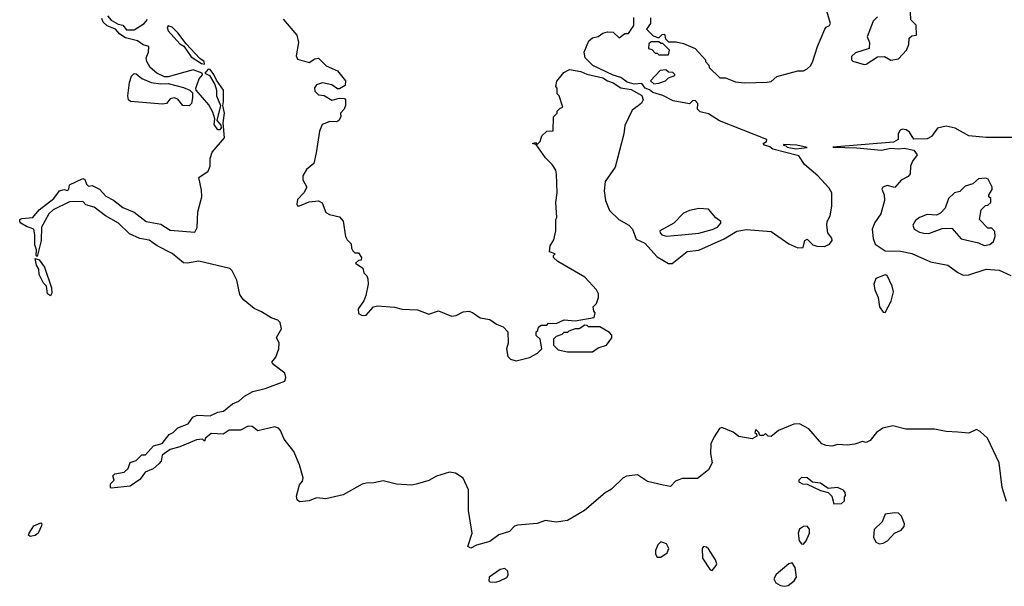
# Model space of a CAD drawing. Extents: x 2604950 to 2749250, y 940531 to 1028284.
# Tile 18 of 220: x 2632793 to 2637971, y 977446 to 980426. Entities that reach past the tile are written whole.
import ezdxf

# ---------------------------------------------------------------- set-up
doc = ezdxf.new("R2010")
doc.units = 0

msp = doc.modelspace()

# ---------------------------------------------------------------- linework, layer by layer
at = {"layer": '0CON05XD'}
for points in [[(2636110, 980435), (2636110, 980405), (2636090, 980375), (2636125, 980340), (2636155, 980330), (2636171.7, 980348.3), (2636185, 980350), (2636190, 980325), (2636205, 980310), (2636245, 980310), (2636285, 980300), (2636345, 980273.3), (2636400, 980215), (2636400, 980205), (2636417, 980187), (2636420, 980175), (2636475, 980120), (2636505, 980120), (2636558.3, 980098.3), (2636605, 980093.3), (2636725, 980097.5), (2636745, 980100), (2636775, 980127.5), (2636885, 980156.7), (2636915, 980157.5), (2636935, 980167.5), (2636953.3, 980185), (2636965, 980207.5), (2636988, 980285), (2637026.7, 980375), (2637034, 980386), (2637052.5, 980395), (2637056.7, 980405), (2637026.7, 980505)], [(2633255, 980445.8), (2633273.8, 980423.8), (2633311.7, 980401.7), (2633336.2, 980396.2), (2633355, 980372.5), (2633395, 980371.9), (2633447.5, 980405), (2633465, 980426.7)], [(2637305, 980440), (2637281.7, 980418.3), (2637250, 980335), (2637262.5, 980305), (2637260, 980275), (2637188.3, 980251.7), (2637168.3, 980231.7), (2637167.5, 980215), (2637175, 980207.5), (2637235, 980190)], [(2637235, 980190), (2637245, 980192.5), (2637305, 980230), (2637341.7, 980231.7), (2637375, 980212.5), (2637415, 980220), (2637457.5, 980265), (2637470, 980295), (2637471.7, 980328.3), (2637485, 980340), (2637510, 980345), (2637507.5, 980397.5), (2637480, 980425), (2637477.5, 980465)], [(2637982.8, 977892.8), (2637960.2, 977965), (2637944.1, 978095), (2637882.4, 978225), (2637845, 978260.5), (2637825, 978270), (2637785, 978251.9), (2637726.4, 978256.4), (2637665, 978259.5), (2637605, 978271.9), (2637453.2, 978273.2), (2637385, 978290), (2637333, 978277), (2637300, 978255), (2637265, 978213.3), (2637245, 978202.5), (2637225, 978207.5), (2637185, 978193.8), (2637145, 978188.8), (2637095, 978192.5), (2637065, 978184), (2637033.8, 978186.2), (2637011.2, 978195), (2636943.3, 978275), (2636895, 978300), (2636865, 978298), (2636784.1, 978265.9), (2636745, 978233.3), (2636730, 978235), (2636715, 978250), (2636705, 978240), (2636685, 978240), (2636680, 978255), (2636665, 978270), (2636660, 978255), (2636668.3, 978248.3), (2636670, 978235), (2636645, 978221.2), (2636575, 978234), (2636545, 978257.5), (2636485, 978281.2), (2636474.2, 978275.8), (2636445, 978232), (2636427.8, 978195), (2636426.5, 978145), (2636434.3, 978095), (2636415, 978059.2), (2636357.2, 978012.8), (2636276.5, 978013.5), (2636241.6, 977998.4), (2636215, 977970.6), (2636177.3, 977977.3), (2636095, 977998), (2636042.4, 978032.4), (2635985, 978024.6), (2635964.7, 978015.3), (2635905, 977956.9), (2635871.5, 977938.5), (2635763.5, 977845), (2635675, 977792.9), (2635615, 977783.3), (2635557.7, 977792.3), (2635515, 977776.2), (2635411.7, 977768.3), (2635395, 977762), (2635368.8, 977735), (2635312.9, 977717.1), (2635265, 977682.5), (2635195, 977662.5), (2635165, 977647.5), (2635150, 977655), (2635172, 977725), (2635153.6, 977845), (2635154, 977954), (2635125.4, 978015), (2635085, 978041.5), (2635053.4, 978046.6), (2634985, 978025.4), (2634945, 978002.3), (2634885.4, 977984.6), (2634855, 977978.8), (2634775, 977982.5), (2634705, 978000.6), (2634655, 977990), (2634615, 977989.2), (2634595, 977983.8), (2634495, 977926.7), (2634403.6, 977906.4), (2634355, 977911.2), (2634315, 977896.2), (2634265, 977890), (2634251.7, 977901.7), (2634249.3, 977920.7), (2634265, 977980), (2634280.7, 977999.3), (2634283.8, 978016.2), (2634264.5, 978085), (2634235.4, 978155), (2634185, 978219.2), (2634165.3, 978265.3), (2634155, 978277.1), (2634135, 978285.6), (2634045, 978264), (2634015, 978286.7), (2633995, 978288.8), (2633955, 978267.5), (2633895, 978266.7), (2633863, 978247), (2633800, 978250), (2633770, 978225), (2633765, 978210), (2633755, 978220), (2633723.6, 978216.4), (2633635, 978180), (2633583.9, 978166.1), (2633543.3, 978135), (2633536.7, 978105), (2633525, 978090), (2633495, 978063.3), (2633453.6, 978046.4), (2633437, 978023), (2633425, 978007.5), (2633375, 977972.5), (2633275, 977962.5), (2633270, 977965), (2633270, 977985), (2633290, 978005), (2633282.5, 978027.5), (2633293, 978037), (2633343.6, 978046.4), (2633363.3, 978065), (2633375, 978096.7), (2633405, 978107.5), (2633435, 978136.7), (2633455, 978137.5), (2633497.5, 978185), (2633542.5, 978197.5), (2633580, 978245), (2633600, 978255), (2633625, 978280), (2633678.8, 978301.2), (2633704.2, 978335.8), (2633726.1, 978346.1), (2633795, 978342.5), (2633835, 978361.2), (2633865, 978367.5), (2633912.5, 978405), (2633945, 978420), (2633975, 978446.2), (2634018.8, 978471.2), (2634085, 978486.2), (2634188, 978525), (2634192.5, 978545), (2634187.3, 978567.3), (2634130.5, 978610.5), (2634120, 978625), (2634139.7, 978650.3), (2634155.6, 978695), (2634157.5, 978725), (2634143.3, 978755), (2634169.5, 978800.5), (2634163.4, 978833.4), (2634151.2, 978845), (2634115, 978857.3), (2634065, 978889.5), (2634026.2, 978906.2), (2633968, 978955), (2633951.3, 978981.3), (2633935.4, 979055.4), (2633910.8, 979105), (2633897.9, 979117.9), (2633735, 979156.2), (2633675, 979145.7), (2633655, 979148), (2633595.9, 979195.9), (2633516.3, 979236.3), (2633475, 979267.1), (2633425, 979275.6), (2633370.3, 979300.3), (2633313.3, 979355), (2633244.6, 979394.6), (2633185, 979440), (2633141.8, 979451.8), (2633125, 979470), (2633055, 979467.3), (2632970, 979425), (2632946.2, 979405), (2632908.1, 979335), (2632906.7, 979265), (2632885, 979180), (2632880, 979185), (2632882.5, 979215), (2632872.5, 979242.5), (2632873.1, 979295), (2632867.1, 979325), (2632828.8, 979338.8), (2632800, 979355), (2632793.3, 979365), (2632793.3, 979375), (2632805, 979380.8), (2632862.5, 979385), (2632895, 979426.7), (2632972.5, 979485), (2633002.5, 979525), (2633025, 979532.5), (2633045, 979527.5), (2633052.5, 979535), (2633055, 979557.5), (2633125, 979590), (2633136.7, 979585), (2633145, 979560), (2633155, 979550), (2633175, 979553.3), (2633212.5, 979535), (2633247, 979497), (2633287.3, 979477.3), (2633335, 979437.5), (2633395, 979414), (2633458.8, 979365), (2633535, 979350), (2633585, 979318.1), (2633715, 979308.8), (2633727.3, 979332.7), (2633730, 979415), (2633750.6, 979495), (2633749.7, 979529.7), (2633735.8, 979595), (2633785, 979629.2), (2633794.6, 979655), (2633795.4, 979695), (2633805, 979729.2), (2633870, 979805), (2633864, 979884), (2633870, 979935), (2633861.2, 979975), (2633865.3, 979994.7), (2633864.4, 980055), (2633827.8, 980107.8), (2633815, 980137.5), (2633795, 980164), (2633785, 980165.8), (2633767.5, 980145), (2633791.9, 980131.9), (2633818.8, 980085), (2633827.5, 980055), (2633828.1, 980025), (2633848.8, 979975), (2633830, 979895), (2633850.5, 979870.5), (2633853.6, 979856.4), (2633845, 979846.7), (2633835, 979846), (2633816, 979875), (2633820, 979905), (2633809.5, 979939.5), (2633788, 979978), (2633721.2, 980055), (2633719.2, 980065), (2633737.8, 980115), (2633754, 980135), (2633753.3, 980145), (2633705, 980161.2), (2633575, 980125.8), (2633555, 980126), (2633514.5, 980144.5), (2633480, 980175), (2633461.2, 980205), (2633458.8, 980225), (2633470.8, 980255), (2633473.3, 980285), (2633443.2, 980293.2), (2633412.5, 980315), (2633350.5, 980330.5), (2633319.7, 980349.7), (2633296.5, 980376.5), (2633252.7, 980392.7), (2633233.1, 980413.1), (2633225, 980432.5)], [(2633765, 980191.9), (2633764.2, 980205), (2633741.5, 980221.5), (2633668.6, 980298.6), (2633625, 980356.4), (2633595, 980386.2), (2633575, 980393.8), (2633568, 980385), (2633575, 980366.2), (2633635, 980298.6), (2633655.7, 980285.7), (2633695, 980230), (2633749.2, 980195), (2633765, 980191.9)], [(2634178.5, 980428.5), (2634250.6, 980345), (2634259.5, 980305), (2634246.7, 980235), (2634255, 980217.5), (2634315, 980201.2), (2634345, 980220), (2634365, 980222.5), (2634405, 980182.5), (2634465, 980156.2), (2634507.5, 980105), (2634505, 980080), (2634475, 980062.5), (2634465, 980062.5), (2634435, 980082.5), (2634385, 980093.3), (2634355, 980082.5), (2634343, 980067), (2634345, 980050), (2634365, 980030), (2634395, 980027.5), (2634435, 980002.5), (2634475, 980012.5), (2634501.7, 980011.7), (2634507.5, 980005), (2634507.5, 979975), (2634500, 979955), (2634480, 979935), (2634482.5, 979915), (2634472.5, 979895), (2634460.7, 979889.3), (2634425, 979890), (2634383.3, 979875), (2634369.7, 979840.3), (2634352.5, 979725)], [(2634352.5, 979725), (2634340, 979670), (2634302.3, 979637.7), (2634282.5, 979605), (2634283, 979583), (2634302.5, 979545), (2634287.5, 979515), (2634255, 979480), (2634250, 979455), (2634255, 979447.5), (2634265, 979447.5), (2634315, 979467.5), (2634365, 979472.5), (2634383.3, 979463.3), (2634402.6, 979412.6), (2634422, 979402), (2634475, 979388.8), (2634495, 979366.7), (2634506.2, 979285), (2634515, 979267.5), (2634537, 979247), (2634537.5, 979225), (2634545, 979210), (2634555, 979200), (2634575, 979200), (2634590, 979175), (2634588.3, 979161.7), (2634575, 979160), (2634560, 979145), (2634598.3, 979118.3), (2634602.5, 979095), (2634618.8, 979078.8), (2634623.8, 979063.8), (2634626, 979035), (2634613.5, 978975), (2634602.9, 978947.1), (2634572.9, 978905), (2634575, 978881.2), (2634595, 978870), (2634615, 978871.2), (2634653.6, 978916.4), (2634675, 978921.2), (2634764, 978914), (2634805, 978904), (2634885, 978900), (2634945, 978878), (2634995, 978894), (2635065, 978866.2), (2635089.5, 978870.5), (2635125, 978888.8), (2635155, 978893.3), (2635175, 978886.7), (2635215, 978857.5), (2635265, 978850), (2635300, 978825), (2635335, 978810), (2635360, 978785), (2635362.5, 978725), (2635352.5, 978695), (2635360, 978655), (2635375, 978640), (2635405, 978632.5), (2635447, 978643), (2635475, 978650), (2635517, 978673), (2635540, 978695), (2635530, 978745), (2635510, 978765), (2635510, 978785), (2635518.3, 978791.7), (2635521.7, 978808.3), (2635535, 978820), (2635565, 978820), (2635575, 978830), (2635615, 978827.5), (2635657, 978847), (2635715, 978842.5), (2635815, 978860), (2635820, 978885), (2635813, 978893), (2635810, 978915), (2635827, 978933), (2635836.7, 978965), (2635836.7, 978985), (2635827.5, 979005), (2635765, 979072.5), (2635623.9, 979153.9), (2635600, 979175), (2635600, 979185), (2635610, 979195), (2635580, 979205), (2635583, 979237), (2635601.7, 979268.3), (2635612.5, 979315), (2635612.5, 979375), (2635617.5, 979385), (2635613.3, 979465), (2635620, 979515), (2635617, 979613), (2635612.5, 979635), (2635593.3, 979665), (2635558.6, 979698.6), (2635510, 979770), (2635490, 979775), (2635505, 979780), (2635515, 979770), (2635530, 979785), (2635540, 979815), (2635565, 979840), (2635598.3, 979841.7), (2635600, 979915), (2635620, 979935), (2635620, 979945), (2635635, 979960), (2635650, 979965), (2635630, 980025), (2635620, 980035), (2635620, 980065), (2635612.5, 980075), (2635618.3, 980101.7), (2635655, 980147.5), (2635685, 980163.3), (2635745, 980152.5), (2635775, 980138.6), (2635859.7, 980119.7), (2635885, 980103.3), (2635915, 980093.8), (2635955, 980066.7), (2636008.8, 980058.8), (2636065, 980027.5), (2636072.5, 980005), (2636063, 979987), (2636045, 979972.5), (2636015, 979950), (2635975, 979870), (2635970, 979825), (2635925, 979650), (2635872.5, 979575), (2635867.5, 979525), (2635873.3, 979475), (2635895, 979422.5), (2635944.2, 979374.2), (2635996.2, 979345), (2636015.8, 979325), (2636035, 979272), (2636080.9, 979250.9), (2636145, 979178.8), (2636205, 979143.8), (2636225, 979144), (2636303.4, 979206.6), (2636365, 979212.9), (2636497.5, 979272.5), (2636565, 979313.2), (2636615, 979322.9), (2636745, 979312.4), (2636837.5, 979247.5), (2636885, 979225.4), (2636913, 979227), (2636923.1, 979265), (2636935, 979272.2), (2636965, 979241.9), (2636984.6, 979234.6), (2637026.2, 979233.8), (2637051.4, 979245), (2637065.8, 979265), (2637065, 979277.5), (2637043.8, 979305), (2637038.8, 979345), (2637040, 979365), (2637055.7, 979395), (2637064.2, 979445), (2637064.4, 979514.4), (2637049.6, 979539.6), (2636991.1, 979605), (2636920, 979665), (2636890.3, 979710.3), (2636754.5, 979744.5), (2636737.7, 979757.7), (2636710, 979765), (2636703.3, 979775), (2636720, 979785), (2636722.5, 979795), (2636474.3, 979894.3), (2636415, 979930), (2636371.4, 979941.4), (2636357.5, 979955), (2636360, 979985), (2636345, 980000), (2636331.7, 979998.3), (2636315, 979982.5), (2636229.5, 979999.5), (2636175, 980026.2), (2636122.5, 980042.5), (2636106.2, 980056.2), (2636082.5, 980065), (2636065, 980090), (2636025, 980086.7), (2635987.3, 980097.3), (2635955, 980122.5), (2635915, 980133.8), (2635807.5, 980185), (2635767.5, 980225), (2635762.5, 980255), (2635786.4, 980313.6), (2635805, 980330), (2635835, 980337.5), (2635860, 980355), (2635885, 980362.5), (2635915, 980360), (2635945, 980330), (2635975, 980352.5), (2635995, 980352.5), (2636022.5, 980395), (2636023.6, 980436.4)], [(2636205, 980240), (2636210, 980265), (2636175, 980300), (2636165, 980300), (2636155, 980310), (2636115, 980310), (2636101.7, 980298.3), (2636100, 980275), (2636118.3, 980268.3), (2636135, 980250), (2636145, 980250), (2636155, 980240), (2636205, 980240)], [(2633685, 979972.9), (2633651.1, 979975), (2633625, 980008.6), (2633605, 980015.6), (2633585, 980010), (2633565, 979984.6), (2633545, 979980.9), (2633376.2, 979995), (2633365.8, 980005), (2633362.9, 980025), (2633370, 980095), (2633380.9, 980129.1), (2633395, 980142.5), (2633405, 980140.8), (2633435, 980117.1), (2633485, 980095.7), (2633535, 980088.1), (2633575, 980090), (2633655, 980069.6), (2633688.8, 980055), (2633701.4, 980041.4), (2633702.5, 980015), (2633696.2, 979985), (2633685, 979972.9)], [(2636128.3, 980088.3), (2636155, 980092.5), (2636190, 980105), (2636205, 980120), (2636238.3, 980131.7), (2636238.3, 980138.3), (2636228.3, 980148.3), (2636205, 980150), (2636191.7, 980161.7), (2636161.7, 980158.3), (2636110, 980105), (2636128.3, 980088.3)], [(2638024.7, 979805.3), (2637875.4, 979805.4), (2637785, 979815.8), (2637713.3, 979855), (2637665, 979865.5), (2637620, 979855), (2637588.7, 979811.3), (2637565, 979799.2), (2637495, 979797.5), (2637472, 979835), (2637455, 979846.7), (2637435, 979850), (2637424.3, 979845), (2637412.9, 979825), (2637413.3, 979795), (2637388.3, 979781.7), (2637070, 979755), (2637195, 979752), (2637325, 979740), (2637375, 979750), (2637414.1, 979745.9), (2637445, 979750.8), (2637495, 979740), (2637512.5, 979715), (2637488.3, 979681.7), (2637477.5, 979655), (2637476.7, 979615), (2637465, 979601.2), (2637428.3, 979581.7), (2637395, 979543.3), (2637355, 979553.3), (2637332.5, 979545), (2637327.5, 979535), (2637340, 979505), (2637342, 979475), (2637321.5, 979405), (2637290.1, 979359.9), (2637277.2, 979325), (2637281.6, 979275), (2637291.8, 979245), (2637345, 979210), (2637425, 979208.9), (2637485, 979196.9), (2637582.6, 979152.6), (2637675, 979135.5), (2637726, 979096), (2637755, 979083.1), (2637785, 979084.4), (2637875, 979113.8), (2637945, 979108.8), (2638005, 979080)], [(2636875, 979746.7), (2636935, 979753.3), (2636880, 979765), (2636810, 979770), (2636810, 979765), (2636823, 979763), (2636830, 979755), (2636875, 979746.7)], [(2637865, 979237.5), (2637895, 979243.3), (2637915, 979260), (2637922.5, 979285), (2637921.7, 979311.7), (2637905, 979330), (2637885, 979330), (2637840, 979375), (2637850, 979425), (2637871.7, 979448.3), (2637885, 979450), (2637900, 979465), (2637900, 979485), (2637890, 979495), (2637890, 979505), (2637907, 979533), (2637907.5, 979545), (2637886.4, 979586.4), (2637871.7, 979591.7), (2637835, 979588.8), (2637805, 979562.5), (2637765, 979550), (2637737, 979523), (2637710, 979515), (2637677.5, 979485), (2637660, 979435), (2637635, 979407.5), (2637615, 979397.5), (2637565, 979401.2), (2637525, 979385.8), (2637505, 979370), (2637490, 979345), (2637497.5, 979325), (2637525, 979308), (2637547.7, 979302.3), (2637575, 979302), (2637645, 979327.5), (2637695, 979330), (2637745, 979273.3), (2637835, 979252.5), (2637865, 979237.5)], [(2636195, 979286.7), (2636275, 979294), (2636365, 979304), (2636435, 979322), (2636462.5, 979335), (2636480, 979355), (2636480, 979365), (2636453.6, 979383.6), (2636415, 979430), (2636365, 979432.5), (2636315, 979422.5), (2636285, 979407.5), (2636232.5, 979355), (2636160, 979315), (2636160.8, 979305), (2636170.8, 979295), (2636195, 979286.7)], [(2632955, 978973.3), (2632940, 978985), (2632933.8, 979025), (2632919.4, 979039.4), (2632895.8, 979085), (2632893.8, 979113.8), (2632881.2, 979135), (2632875, 979170), (2632895, 979162.5), (2632923.6, 979123.6), (2632960, 979015), (2632962.5, 978987.5), (2632955, 978973.3)], [(2637345, 978886.2), (2637377.1, 978945), (2637389.2, 978995), (2637381.9, 979025), (2637355, 979080), (2637344.2, 979084.2), (2637295, 979065.5), (2637284.8, 979035), (2637290, 979005), (2637307.7, 978965), (2637314.7, 978915), (2637335, 978887.5), (2637345, 978886.2)], [(2635805, 978680), (2635835, 978700), (2635880, 978715), (2635907, 978753), (2635907, 978767), (2635895, 978780), (2635845, 978810), (2635785, 978810), (2635778.3, 978818.3), (2635765, 978820), (2635735, 978800), (2635715, 978800), (2635681.7, 978788.3), (2635675, 978780), (2635655, 978780), (2635645, 978770), (2635615, 978760), (2635600, 978745), (2635600, 978715), (2635625, 978690), (2635675, 978680), (2635805, 978680)], [(2637075, 977880), (2637115, 977882.5), (2637130, 977895), (2637130, 977915), (2637136.7, 977923.3), (2637135, 977940), (2637125, 977952.5), (2637093.9, 977966.1), (2637045, 977960), (2637005, 977988.8), (2636963, 977993), (2636935, 978016.7), (2636905, 978017.5), (2636890, 978005), (2636890, 977995), (2636910, 977985), (2636935, 977982.5), (2637005, 977950), (2637045, 977940), (2637065, 977920), (2637075, 977880)], [(2637315, 977668.8), (2637335, 977673.8), (2637357.5, 977685), (2637393.9, 977726.1), (2637429.3, 977740.7), (2637445, 977760), (2637446.7, 977775), (2637430.8, 977815), (2637415, 977830), (2637395, 977832.9), (2637344.2, 977825.8), (2637328.8, 977785), (2637286.2, 977745), (2637283.8, 977705), (2637295, 977677.5), (2637315, 977668.8)], [(2632848.3, 977708.3), (2632840, 977715), (2632842.5, 977725), (2632867.5, 977765), (2632905, 977780), (2632910, 977775), (2632907.5, 977765), (2632890, 977725), (2632875, 977713.3), (2632848.3, 977708.3)], [(2636915, 977667.5), (2636930, 977685), (2636946, 977725), (2636946.4, 977746.4), (2636935, 977762.5), (2636915, 977760), (2636895, 977746.7), (2636886.7, 977725), (2636893.3, 977685), (2636905, 977670), (2636915, 977667.5)], [(2636165, 977600), (2636198.3, 977621.7), (2636206.7, 977645), (2636195, 977670), (2636165, 977680), (2636150, 977665), (2636137.5, 977635), (2636137.5, 977615), (2636145, 977600), (2636165, 977600)], [(2636435, 977530), (2636456.7, 977555), (2636460, 977565), (2636453.3, 977585), (2636415, 977642.5), (2636405, 977652.5), (2636390, 977655), (2636382.5, 977645), (2636383.8, 977595), (2636423.6, 977533.6), (2636435, 977530)], [(2635295, 977467.5), (2635315, 977473.3), (2635355, 977492.5), (2635362.5, 977505), (2635360, 977525), (2635345, 977540), (2635320, 977535), (2635262.5, 977495), (2635260, 977475), (2635265, 977470), (2635295, 977467.5)], [(2636815, 977446.2), (2636835, 977450), (2636866.7, 977475), (2636878.8, 977495), (2636871.2, 977545), (2636855, 977570), (2636837.5, 977565), (2636771.7, 977508.3), (2636758.8, 977485), (2636770, 977465), (2636795, 977451.2), (2636815, 977446.2)]]:
    msp.add_lwpolyline(points, dxfattribs=at)

doc.saveas('drawing.dxf')
